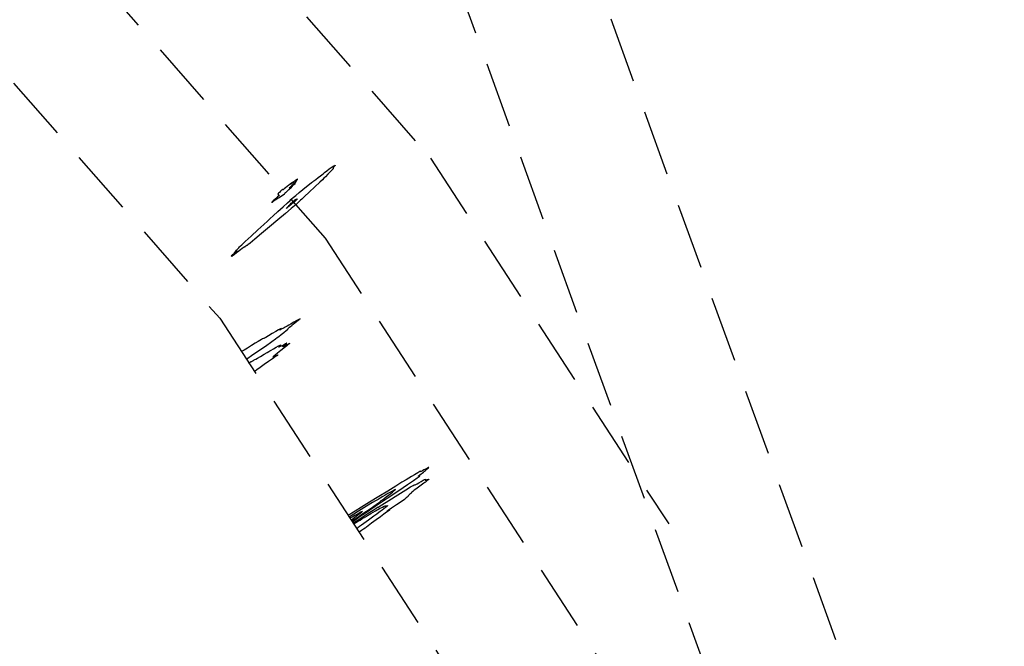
# Model space of a CAD drawing. Extents: x 3249832 to 3255657, y 13789405 to 13793316.
# Tile 49 of 256: x 3253375 to 3254121, y 13790572 to 13791046. Entities that reach past the tile are written whole.
import ezdxf

# ---------------------------------------------------------------- set-up
doc = ezdxf.new("R2010")
doc.units = 0
doc.header["$LTSCALE"] = 100
doc.header["$MEASUREMENT"] = 0
doc.linetypes.add('DASHED', pattern=[0.75, 0.5, -0.25])
for name, color, linetype in [('GRATIO_03231_CON', 1, 'CONTINUOUS'), ('PLAN', 7, 'CONTINUOUS'), ('TARGETS_EAST', 7, 'CONTINUOUS')]:
    doc.layers.add(name, color=color, linetype=linetype)
doc.styles.add('Gratio_032316_contours$0$symbol', font='symbol.shx')
doc.linetypes.add('Gratio_032316_contours$0$DEPRESSION', pattern='A,0.3,["%",Gratio_032316_contours$0$symbol,S=0.05,R=180,X=0,Y=0],0.0001', length=0.3001)

# ---------------------------------------------------------------- blocks, each defined once
blk = doc.blocks.new('Gratio_032316_contours')
at = {"layer": 'GRATIO_03231_CON', "color": 5, "linetype": 'Continuous', "flags": 128}
blk.add_lwpolyline([(3253613.84, 13790936.21), (3253613.82, 13790936.08), (3253613.49, 13790935.71), (3253613.04, 13790935.25), (3253612.62, 13790934.81), (3253612.31, 13790934.47), (3253612.17, 13790934.27), (3253612.24, 13790934.26), (3253612.42, 13790934.35), (3253612.61, 13790934.45), (3253612.7, 13790934.45), (3253612.65, 13790934.35), (3253612.47, 13790934.12), (3253612.17, 13790933.79), (3253611.93, 13790933.51), (3253611.96, 13790933.46), (3253612.33, 13790933.71), (3253612.57, 13790933.81), (3253612.06, 13790933.22), (3253610.44, 13790931.58), (3253608.26, 13790929.43), (3253606.35, 13790927.52), (3253605.2, 13790926.34), (3253604.11, 13790925.23), (3253602.06, 13790923.25), (3253598.42, 13790919.83), (3253594.12, 13790915.81), (3253590.46, 13790912.4), (3253588.41, 13790910.48), (3253587.52, 13790909.64), (3253586.99, 13790909.14), (3253586.22, 13790908.41), (3253585.3, 13790907.55), (3253584.52, 13790906.82), (3253584.09, 13790906.4), (3253583.93, 13790906.24), (3253583.92, 13790906.21), (3253583.92, 13790906.21), (3253583.92, 13790906.21), (3253583.92, 13790906.21), (3253583.92, 13790906.21), (3253583.92, 13790906.21), (3253583.92, 13790906.21), (3253583.79, 13790906.1), (3253582.9, 13790905.36), (3253580.49, 13790903.35), (3253576.08, 13790899.67), (3253570.28, 13790894.82), (3253563.99, 13790889.53), (3253558.03, 13790884.51), (3253553.01, 13790880.27), (3253549.44, 13790877.29), (3253547.65, 13790875.86), (3253547.02, 13790875.44), (3253546.72, 13790875.29), (3253546.13, 13790874.86), (3253545.41, 13790874.31), (3253544.96, 13790873.98), (3253545.01, 13790874.09), (3253545.27, 13790874.38), (3253545.3, 13790874.48), (3253544.8, 13790874.12), (3253544.04, 13790873.53), (3253543.4, 13790873.04), (3253543.15, 13790872.9), (3253542.94, 13790872.8), (3253542.28, 13790872.34), (3253540.85, 13790871.24), (3253539.02, 13790869.8), (3253537.28, 13790868.43), (3253536.1, 13790867.49), (3253535.58, 13790867.1), (3253535.75, 13790867.31), (3253536.57, 13790868.1), (3253537.74, 13790869.2), (3253538.85, 13790870.25), (3253539.57, 13790870.95), (3253539.73, 13790871.14), (3253539.19, 13790870.73), (3253537.94, 13790869.7), (3253536.45, 13790868.46), (3253535.3, 13790867.52), (3253534.96, 13790867.27), (3253535.37, 13790867.68), (3253536.36, 13790868.6), (3253537.69, 13790869.84), (3253538.9, 13790870.98), (3253539.43, 13790871.52), (3253538.94, 13790871.19), (3253537.98, 13790870.44), (3253537.28, 13790869.93), (3253537.39, 13790870.15), (3253538.13, 13790870.93), (3253539.11, 13790871.92), (3253540.02, 13790872.86), (3253540.77, 13790873.66), (3253541.35, 13790874.29), (3253541.89, 13790874.86), (3253543.05, 13790875.98), (3253545.62, 13790878.38), (3253550.03, 13790882.43), (3253555.21, 13790887.18), (3253559.71, 13790891.31), (3253562.51, 13790893.92), (3253564.44, 13790895.73), (3253566.74, 13790897.87), (3253570.27, 13790901.11), (3253574.3, 13790904.77), (3253577.69, 13790907.83), (3253579.58, 13790909.53), (3253580.28, 13790910.16), (3253580.37, 13790910.26), (3253580.41, 13790910.33), (3253580.78, 13790910.71), (3253581.86, 13790911.66), (3253583.88, 13790913.36), (3253586.54, 13790915.56), (3253589.4, 13790917.91), (3253592.08, 13790920.09), (3253594.29, 13790921.89), (3253595.82, 13790923.11), (3253596.52, 13790923.64), (3253596.65, 13790923.69), (3253596.55, 13790923.54), (3253596.55, 13790923.48), (3253596.88, 13790923.68), (3253597.74, 13790924.32), (3253599.21, 13790925.47), (3253600.97, 13790926.86), (3253602.56, 13790928.13), (3253603.69, 13790929.02), (3253604.62, 13790929.74), (3253605.79, 13790930.66), (3253607.46, 13790931.96), (3253609.29, 13790933.39), (3253610.8, 13790934.52), (3253611.63, 13790935.08), (3253612.02, 13790935.27), (3253612.35, 13790935.39), (3253612.88, 13790935.69), (3253613.47, 13790936.03), (3253613.84, 13790936.21)], close=True, dxfattribs=at)
at = {"layer": 'GRATIO_03231_CON', "color": 1, "linetype": 'Continuous', "flags": 128}
blk.add_lwpolyline([(3253585.21, 13790925.65), (3253585, 13790925.61), (3253584.49, 13790925.24), (3253583.57, 13790924.49), (3253582.23, 13790923.39), (3253580.88, 13790922.29), (3253580.05, 13790921.65), (3253580.07, 13790921.76), (3253580.64, 13790922.34), (3253581.25, 13790922.94), (3253581.53, 13790923.23), (3253581.48, 13790923.24), (3253581.24, 13790923.09), (3253580.92, 13790922.89), (3253580.62, 13790922.69), (3253580.41, 13790922.58), (3253580.33, 13790922.55), (3253580.16, 13790922.43), (3253579.64, 13790922.02), (3253578.62, 13790921.18), (3253577.32, 13790920.11), (3253576.09, 13790919.1), (3253575.19, 13790918.37), (3253574.61, 13790917.92), (3253574.26, 13790917.69), (3253574.06, 13790917.59), (3253573.95, 13790917.6), (3253573.88, 13790917.66), (3253573.81, 13790917.74), (3253573.75, 13790917.81), (3253573.7, 13790917.86), (3253573.68, 13790917.84), (3253573.54, 13790917.68), (3253573.16, 13790917.25), (3253572.45, 13790916.51), (3253571.6, 13790915.65), (3253570.87, 13790914.92), (3253570.47, 13790914.51), (3253570.33, 13790914.37), (3253570.33, 13790914.36), (3253570.36, 13790914.38), (3253570.4, 13790914.41), (3253570.45, 13790914.44), (3253570.48, 13790914.47), (3253570.51, 13790914.48), (3253570.51, 13790914.48), (3253570.51, 13790914.46), (3253570.53, 13790914.4), (3253570.61, 13790914.26), (3253570.77, 13790914.04), (3253570.97, 13790913.79), (3253571.12, 13790913.56), (3253571.17, 13790913.41), (3253571.16, 13790913.32), (3253571.16, 13790913.31), (3253571.21, 13790913.34), (3253571.29, 13790913.4), (3253571.37, 13790913.46), (3253571.38, 13790913.45), (3253571.06, 13790913.14), (3253570.13, 13790912.28), (3253568.49, 13790910.75), (3253566.74, 13790909.11), (3253565.67, 13790908.07), (3253565.84, 13790908.12), (3253566.91, 13790908.93), (3253568.31, 13790909.98), (3253569.58, 13790910.83), (3253570.57, 13790911.41), (3253571.25, 13790911.76), (3253571.58, 13790911.92), (3253571.67, 13790911.94), (3253571.63, 13790911.89), (3253571.56, 13790911.82), (3253571.49, 13790911.75), (3253571.44, 13790911.69), (3253571.44, 13790911.67), (3253571.64, 13790911.8), (3253572.19, 13790912.21), (3253573.17, 13790912.95), (3253574.32, 13790913.82), (3253575.28, 13790914.59), (3253575.79, 13790915.05), (3253575.94, 13790915.25), (3253575.94, 13790915.31), (3253575.94, 13790915.33), (3253576.02, 13790915.4), (3253576.22, 13790915.56), (3253576.63, 13790915.92), (3253577.41, 13790916.64), (3253578.74, 13790917.9), (3253580.66, 13790919.71), (3253582.51, 13790921.49), (3253583.43, 13790922.46), (3253582.9, 13790922.12), (3253581.45, 13790920.96), (3253579.94, 13790919.71), (3253579.06, 13790918.99), (3253578.94, 13790918.92), (3253579.58, 13790919.53), (3253580.89, 13790920.76), (3253582.48, 13790922.29), (3253583.9, 13790923.73), (3253584.78, 13790924.76), (3253585.17, 13790925.38), (3253585.21, 13790925.65)], close=True, dxfattribs=at)
at = {"layer": 'GRATIO_03231_CON', "color": 5, "linetype": 'Gratio_032316_contours$0$DEPRESSION', "flags": 128}
blk.add_lwpolyline([(3253584.93, 13790910.82), (3253584.89, 13790910.61), (3253584.38, 13790910.03), (3253583.73, 13790909.36), (3253583.19, 13790908.81), (3253582.81, 13790908.41), (3253582.56, 13790908.16), (3253582.42, 13790908.02), (3253582.29, 13790907.91), (3253582.06, 13790907.73), (3253581.65, 13790907.41), (3253581.01, 13790906.9), (3253580.13, 13790906.19), (3253579.03, 13790905.31), (3253577.93, 13790904.42), (3253577.1, 13790903.76), (3253576.75, 13790903.49), (3253576.8, 13790903.57), (3253577.13, 13790903.91), (3253577.62, 13790904.4), (3253578.11, 13790904.92), (3253578.48, 13790905.31), (3253578.63, 13790905.48), (3253578.75, 13790905.61), (3253579.06, 13790905.92), (3253579.73, 13790906.56), (3253580.55, 13790907.35), (3253581.25, 13790908.06), (3253581.63, 13790908.51), (3253581.93, 13790908.84), (3253582.43, 13790909.25), (3253583.32, 13790909.88), (3253584.3, 13790910.51), (3253584.93, 13790910.82)], close=True, dxfattribs=at)
at = {"layer": 'GRATIO_03231_CON', "color": 1, "linetype": 'Continuous', "flags": 128}
for points in [[(3253546.48, 13790789.3), (3253546.6, 13790789.43), (3253547.58, 13790790.15), (3253550.29, 13790792.03), (3253555.15, 13790795.36), (3253560.88, 13790799.28), (3253565.76, 13790802.63), (3253568.54, 13790804.6), (3253569.91, 13790805.64), (3253571.03, 13790806.56), (3253572.8, 13790807.96), (3253574.89, 13790809.59), (3253576.71, 13790811), (3253577.79, 13790811.86), (3253578.24, 13790812.25), (3253578.29, 13790812.37), (3253578.17, 13790812.4), (3253578.14, 13790812.51), (3253578.43, 13790812.84), (3253579.19, 13790813.48), (3253580.13, 13790814.24), (3253580.86, 13790814.87), (3253581.14, 13790815.19), (3253581.32, 13790815.44), (3253581.89, 13790815.94), (3253583.18, 13790816.9), (3253584.83, 13790818.09), (3253586.27, 13790819.14), (3253587.07, 13790819.78), (3253587.18, 13790819.96), (3253586.68, 13790819.73), (3253585.64, 13790819.14), (3253584.19, 13790818.27), (3253582.45, 13790817.22), (3253580.57, 13790816.09), (3253578.8, 13790815.04), (3253577.38, 13790814.23), (3253576.46, 13790813.76), (3253575.8, 13790813.47), (3253575.07, 13790813.12), (3253574.02, 13790812.57), (3253572.88, 13790811.94), (3253571.97, 13790811.45), (3253571.55, 13790811.24), (3253571.59, 13790811.33), (3253571.98, 13790811.64), (3253572.57, 13790812.09), (3253573.07, 13790812.5), (3253573.11, 13790812.62), (3253572.41, 13790812.29), (3253570.95, 13790811.48), (3253568.8, 13790810.24), (3253566.09, 13790808.64), (3253563.37, 13790807.02), (3253561.26, 13790805.76), (3253560.21, 13790805.16), (3253559.97, 13790805.05), (3253560.11, 13790805.18), (3253560.25, 13790805.33), (3253560.26, 13790805.4), (3253560.05, 13790805.34), (3253559.54, 13790805.09), (3253558.8, 13790804.69), (3253557.89, 13790804.18), (3253556.82, 13790803.58), (3253555.37, 13790802.72), (3253553.26, 13790801.45), (3253550.38, 13790799.67), (3253547.29, 13790797.75), (3253544.77, 13790796.19), (3253543.36, 13790795.34), (3253542.84, 13790795.04), (3253542.75, 13790795.01)], [(3253626.73, 13790666.23), (3253626.76, 13790666.25), (3253626.96, 13790666.39), (3253627.52, 13790666.75), (3253628.53, 13790667.41), (3253629.71, 13790668.18), (3253630.7, 13790668.83), (3253631.24, 13790669.19), (3253631.43, 13790669.31), (3253631.44, 13790669.33), (3253631.45, 13790669.34), (3253631.45, 13790669.35), (3253631.43, 13790669.35), (3253631.39, 13790669.33), (3253631.32, 13790669.29), (3253631.25, 13790669.25), (3253631.4, 13790669.36), (3253632.85, 13790670.33), (3253636.87, 13790673.03), (3253644.17, 13790677.93), (3253653.22, 13790684.01), (3253661.93, 13790689.86), (3253668.61, 13790694.37), (3253673.19, 13790697.48), (3253676, 13790699.42), (3253677.42, 13790700.42), (3253677.89, 13790700.8), (3253677.9, 13790700.86), (3253677.85, 13790700.89), (3253677.75, 13790700.9), (3253677.56, 13790700.87), (3253677.26, 13790700.8), (3253676.99, 13790700.77), (3253676.97, 13790700.88), (3253677.34, 13790701.21), (3253678.01, 13790701.72), (3253678.88, 13790702.36), (3253679.82, 13790703.07), (3253680.75, 13790703.8), (3253681.58, 13790704.49), (3253682.28, 13790705.11), (3253682.9, 13790705.68), (3253683.52, 13790706.23), (3253684.18, 13790706.78), (3253684.7, 13790707.2), (3253684.84, 13790707.37), (3253684.45, 13790707.19), (3253683.73, 13790706.81), (3253682.94, 13790706.39), (3253682.31, 13790706.08), (3253681.71, 13790705.8), (3253680.97, 13790705.42), (3253679.99, 13790704.87), (3253679.04, 13790704.34), (3253678.5, 13790704.09), (3253678.54, 13790704.25), (3253678.63, 13790704.47), (3253678.06, 13790704.25), (3253676.34, 13790703.26), (3253673.95, 13790701.82), (3253671.56, 13790700.38), (3253669.63, 13790699.25), (3253667.53, 13790698.03), (3253664.43, 13790696.15), (3253659.68, 13790693.21), (3253653.62, 13790689.44), (3253646.83, 13790685.22), (3253639.91, 13790680.95), (3253633.68, 13790677.14), (3253629, 13790674.29), (3253626.47, 13790672.75), (3253625.53, 13790672.18), (3253625.37, 13790672.08), (3253625.31, 13790672.04), (3253625.23, 13790672), (3253625.17, 13790671.97), (3253625.13, 13790671.95), (3253625.07, 13790671.91), (3253624.89, 13790671.8), (3253624.57, 13790671.61), (3253624.2, 13790671.37), (3253623.87, 13790671.17), (3253623.7, 13790671.05), (3253623.63, 13790671), (3253623.63, 13790670.99)], [(3253626.33, 13790666.82), (3253626.5, 13790666.87), (3253627.48, 13790667.48), (3253630.1, 13790669.22), (3253634.75, 13790672.37), (3253640.21, 13790676.08), (3253644.84, 13790679.24), (3253647.41, 13790681.01), (3253648.34, 13790681.67), (3253648.45, 13790681.77), (3253648.42, 13790681.78), (3253648.38, 13790681.78), (3253648.3, 13790681.77), (3253648.19, 13790681.75), (3253648.23, 13790681.85), (3253648.63, 13790682.19), (3253649.56, 13790682.87), (3253650.91, 13790683.85), (3253652.54, 13790685.05), (3253654.27, 13790686.36), (3253655.91, 13790687.63), (3253657.24, 13790688.68), (3253658.1, 13790689.4), (3253658.63, 13790689.86), (3253659.01, 13790690.19), (3253659.36, 13790690.49), (3253659.46, 13790690.62), (3253658.97, 13790690.39), (3253657.74, 13790689.71), (3253656.14, 13790688.8), (3253654.69, 13790687.99), (3253653.75, 13790687.47), (3253652.96, 13790687.04), (3253651.81, 13790686.38), (3253649.98, 13790685.29), (3253647.93, 13790684.07), (3253646.29, 13790683.1), (3253645.39, 13790682.61), (3253644.36, 13790682.04), (3253642.03, 13790680.65), (3253637.54, 13790677.89), (3253631.39, 13790674.1), (3253624.41, 13790669.78)], [(3253625.93, 13790667.45), (3253628.65, 13790669.56), (3253631.07, 13790671.45), (3253632.89, 13790672.87), (3253633.92, 13790673.68), (3253634.35, 13790674.03), (3253634.5, 13790674.15), (3253634.55, 13790674.21), (3253634.22, 13790674.04), (3253633.16, 13790673.44), (3253631.14, 13790672.29), (3253628.74, 13790670.91), (3253626.69, 13790669.72), (3253625.54, 13790669.06), (3253625.12, 13790668.82), (3253625.06, 13790668.78), (3253625.06, 13790668.78), (3253625.06, 13790668.79), (3253625.06, 13790668.79)]]:
    blk.add_lwpolyline(points, dxfattribs=at)
at = {"layer": 'GRATIO_03231_CON', "color": 5, "linetype": 'Continuous', "flags": 128}
for points in [[(3253548.38, 13790786.38), (3253548.39, 13790786.39), (3253548.46, 13790786.43), (3253548.65, 13790786.55), (3253548.98, 13790786.76), (3253549.37, 13790787.01), (3253549.7, 13790787.21), (3253549.89, 13790787.33), (3253550.07, 13790787.43), (3253550.42, 13790787.61), (3253551.05, 13790787.95), (3253551.81, 13790788.35), (3253552.46, 13790788.7), (3253552.93, 13790788.95), (3253553.59, 13790789.32), (3253554.93, 13790790.1), (3253557.25, 13790791.46), (3253559.96, 13790793.04), (3253562.24, 13790794.37), (3253563.56, 13790795.12), (3253564.37, 13790795.58), (3253565.39, 13790796.16), (3253567.13, 13790797.16), (3253569.19, 13790798.35), (3253570.97, 13790799.36), (3253572, 13790799.92), (3253572.39, 13790800.08), (3253572.41, 13790800.01), (3253572.28, 13790799.84), (3253572.05, 13790799.61), (3253571.74, 13790799.32), (3253571.37, 13790799.02), (3253571.05, 13790798.77), (3253570.92, 13790798.66), (3253571.06, 13790798.71), (3253571.29, 13790798.83), (3253571.37, 13790798.85), (3253571.17, 13790798.69), (3253571, 13790798.52), (3253571.3, 13790798.59), (3253572.33, 13790799.06), (3253573.78, 13790799.79), (3253575.22, 13790800.52), (3253576.26, 13790801.07), (3253576.86, 13790801.4), (3253577.06, 13790801.49), (3253576.91, 13790801.35), (3253576.47, 13790801), (3253575.81, 13790800.47), (3253575.02, 13790799.82), (3253574.32, 13790799.2), (3253573.94, 13790798.8), (3253574.03, 13790798.75), (3253574.42, 13790798.92), (3253574.85, 13790799.13), (3253575.14, 13790799.25), (3253575.48, 13790799.4), (3253576.13, 13790799.74), (3253577.21, 13790800.35), (3253578.38, 13790801), (3253579.13, 13790801.36), (3253579.12, 13790801.21), (3253578.57, 13790800.69), (3253577.84, 13790800.06), (3253577.16, 13790799.47), (3253576.27, 13790798.74), (3253574.8, 13790797.56), (3253572.54, 13790795.79), (3253570.03, 13790793.83), (3253567.99, 13790792.22), (3253566.94, 13790791.35), (3253566.67, 13790791.07), (3253566.74, 13790791.06), (3253566.85, 13790791.07), (3253566.99, 13790791.09), (3253567.27, 13790791.18), (3253567.78, 13790791.36), (3253568.45, 13790791.63), (3253569.23, 13790791.98), (3253569.98, 13790792.35), (3253570.36, 13790792.52), (3253570, 13790792.22), (3253568.6, 13790791.24), (3253566.32, 13790789.66), (3253563.37, 13790787.62), (3253560.06, 13790785.31), (3253556.9, 13790783.08), (3253554.46, 13790781.34), (3253553.14, 13790780.35), (3253552.67, 13790779.95), (3253552.64, 13790779.85)], [(3253627.38, 13790665.22), (3253627.51, 13790665.28), (3253628.3, 13790665.77), (3253630.44, 13790667.15), (3253634.26, 13790669.64), (3253638.77, 13790672.57), (3253642.62, 13790675.07), (3253644.83, 13790676.49), (3253645.72, 13790677.04), (3253645.96, 13790677.16), (3253646.08, 13790677.21), (3253646.12, 13790677.22), (3253645.98, 13790677.09), (3253645.76, 13790676.91), (3253646.43, 13790677.29), (3253649.16, 13790678.98), (3253654.59, 13790682.39), (3253661.28, 13790686.6), (3253667.26, 13790690.33), (3253671.02, 13790692.61), (3253672.91, 13790693.68), (3253673.76, 13790694.08), (3253674.31, 13790694.27), (3253674.92, 13790694.51), (3253675.85, 13790694.97), (3253677.28, 13790695.78), (3253678.94, 13790696.74), (3253680.46, 13790697.61), (3253681.54, 13790698.17), (3253682.16, 13790698.43), (3253682.37, 13790698.42), (3253682.25, 13790698.21), (3253682.03, 13790697.91), (3253681.96, 13790697.69), (3253682.22, 13790697.66), (3253682.72, 13790697.76), (3253683.28, 13790697.93), (3253683.78, 13790698.08), (3253684.19, 13790698.2), (3253684.51, 13790698.3), (3253684.75, 13790698.35), (3253684.81, 13790698.31), (3253684.6, 13790698.1), (3253684.09, 13790697.68), (3253683.39, 13790697.16), (3253682.71, 13790696.64), (3253682.16, 13790696.22), (3253681.64, 13790695.82), (3253680.99, 13790695.32), (3253680.08, 13790694.65), (3253679.02, 13790693.87), (3253677.95, 13790693.09), (3253676.97, 13790692.38), (3253676.01, 13790691.69), (3253674.97, 13790690.92), (3253673.78, 13790690.04), (3253672.67, 13790689.19), (3253671.91, 13790688.56), (3253671.67, 13790688.26), (3253671.68, 13790688.14), (3253671.59, 13790687.97), (3253671.13, 13790687.58), (3253670.45, 13790687.06), (3253669.8, 13790686.54), (3253669.39, 13790686.14), (3253669.18, 13790685.85), (3253669.08, 13790685.64), (3253669.01, 13790685.46), (3253668.84, 13790685.24), (3253668.45, 13790684.86), (3253667.69, 13790684.21), (3253666.25, 13790683.1), (3253663.79, 13790681.35), (3253660.22, 13790678.92), (3253656.53, 13790676.43), (3253653.93, 13790674.66), (3253653.27, 13790674.15), (3253653.92, 13790674.49), (3253654.85, 13790675.02), (3253655.22, 13790675.19), (3253654.94, 13790674.94), (3253654.09, 13790674.31), (3253652.71, 13790673.34), (3253650.75, 13790671.94), (3253648.08, 13790670.02), (3253644.76, 13790667.6), (3253641.41, 13790665.13), (3253638.82, 13790663.21), (3253637.49, 13790662.2), (3253636.95, 13790661.77), (3253636.42, 13790661.38), (3253635.33, 13790660.62), (3253633.74, 13790659.53), (3253631.91, 13790658.28)], [(3253627.79, 13790664.59), (3253627.86, 13790664.59), (3253628.21, 13790664.76), (3253629.12, 13790665.31), (3253630.73, 13790666.31), (3253632.64, 13790667.5), (3253634.29, 13790668.54), (3253635.29, 13790669.15), (3253635.74, 13790669.42), (3253635.91, 13790669.5), (3253636.08, 13790669.58), (3253636.69, 13790669.92), (3253638.22, 13790670.83), (3253640.95, 13790672.46), (3253644.27, 13790674.42), (3253647.36, 13790676.18), (3253649.58, 13790677.35), (3253650.96, 13790677.98), (3253651.68, 13790678.23), (3253651.95, 13790678.25), (3253651.97, 13790678.17), (3253651.95, 13790678.08), (3253652.07, 13790678.07), (3253652.28, 13790678.11), (3253652.53, 13790678.18), (3253652.75, 13790678.25), (3253652.97, 13790678.31), (3253653.21, 13790678.37), (3253653.47, 13790678.42), (3253653.51, 13790678.3), (3253653.07, 13790677.85), (3253651.99, 13790676.99), (3253650.61, 13790675.95), (3253649.37, 13790675.03), (3253648.58, 13790674.44), (3253647.92, 13790673.95), (3253646.93, 13790673.22), (3253645.27, 13790672.01), (3253643.17, 13790670.48), (3253640.99, 13790668.9), (3253639.01, 13790667.46), (3253637.21, 13790666.15), (3253635.47, 13790664.88), (3253633.76, 13790663.62), (3253632.22, 13790662.47), (3253631.07, 13790661.6), (3253630.46, 13790661.11), (3253630.25, 13790660.91), (3253630.24, 13790660.85)]]:
    blk.add_lwpolyline(points, dxfattribs=at)

msp = doc.modelspace()

# ---------------------------------------------------------------- linework, layer by layer
at = {"layer": 'PLAN', "color": 8, "linetype": 'DASHED'}
for p, q in [((3252751.51, 13792007.27), (3253686.01, 13790941.46)), ((3252689.96, 13791925.79), (3253606.13, 13790880.88)), ((3254120.97, 13790224.14), (3253505.84, 13791922.45)), ((3254026.95, 13790190.08), (3253411.82, 13791888.39)), ((3252628.4, 13791844.31), (3253526.26, 13790820.3)), ((3253686.01, 13790941.46), (3253866.58, 13790664.54)), ((3253606.13, 13790880.88), (3253977.79, 13790310.92)), ((3253526.26, 13790820.3), (3253891.5, 13790260.17))]:
    msp.add_line(p, q, dxfattribs=at)

# ---------------------------------------------------------------- block references
at = {"layer": 'TARGETS_EAST'}
msp.add_blockref('Gratio_032316_contours', (0, 0), dxfattribs=at)

doc.saveas('drawing.dxf')
